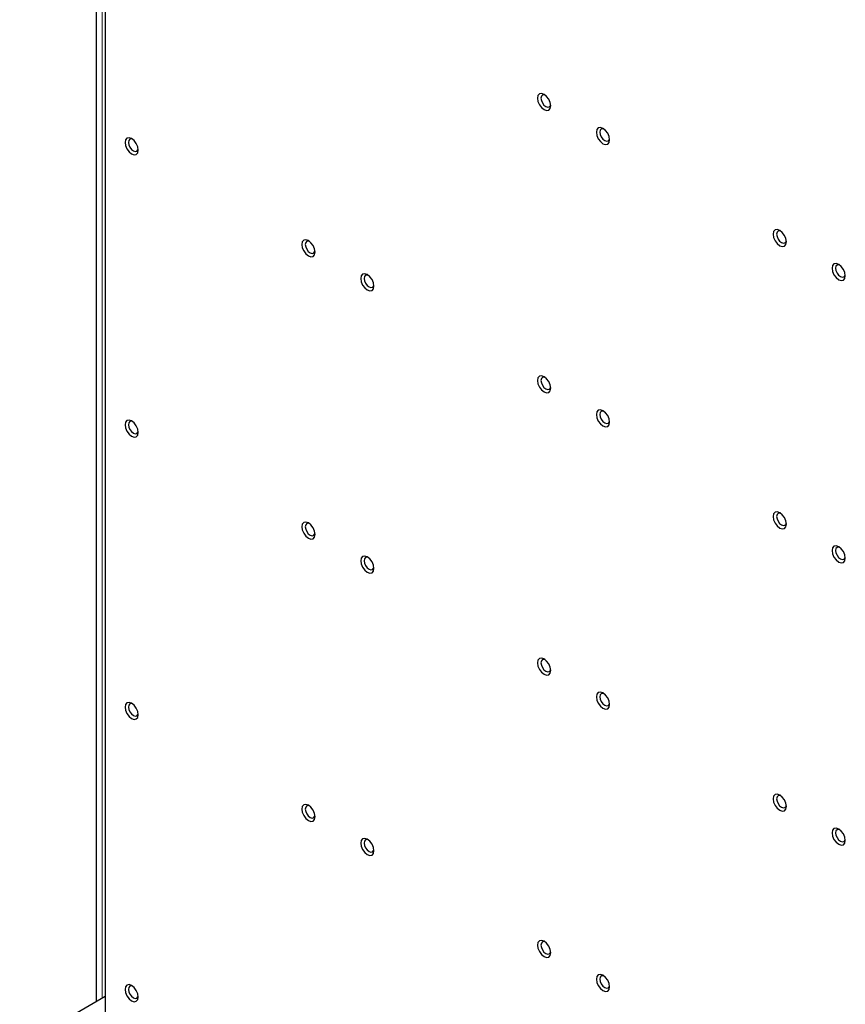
# Paper-space layout 'Blatt2' of a CAD drawing. Header units: millimetres. Extents: x 5 to 418, y 2 to 292.
# Tile 70 of 77: x 238 to 278, y 162 to 209. Entities that reach past the tile are written whole.
import ezdxf

# ---------------------------------------------------------------- set-up
doc = ezdxf.new("R2010")
doc.units = ezdxf.units.MM

psp = doc.layouts.new('Blatt2')

# ---------------------------------------------------------------- linework, layer by layer
at = {"color": 7, "linetype": 'Continuous', "lineweight": 25}
for p, q in [((242.077, 236.358), (242.077, 148.335)), ((241.643, 210.317), (241.643, 162.211)), ((242.077, 162.461), (237.976, 160.094))]:
    psp.add_line(p, q, dxfattribs=at)
at = {"color": 7, "linetype": 'Continuous', "lineweight": 18}
psp.add_line((241.936, 162.38), (241.936, 214.148), dxfattribs=at)
at = {"color": 7, "linetype": 'Continuous', "lineweight": 25, "flags": 128}
for points in [[(263.467, 205.23), (263.443, 205.384), (263.374, 205.543), (263.271, 205.683), (263.149, 205.781), (263.027, 205.823), (262.924, 205.803), (262.855, 205.724), (262.831, 205.597), (262.855, 205.443), (262.924, 205.284), (263.027, 205.144), (263.149, 205.046), (263.271, 205.004), (263.374, 205.024), (263.443, 205.103), (263.467, 205.23)], [(263.195, 205.751), (263.145, 205.763), (263.069, 205.748), (263.018, 205.69), (263.001, 205.597), (263.018, 205.484), (263.069, 205.367), (263.145, 205.265), (263.234, 205.193), (263.323, 205.162), (263.399, 205.177), (263.45, 205.235), (263.464, 205.284)], [(266.296, 203.597), (266.271, 203.752), (266.202, 203.911), (266.099, 204.05), (265.977, 204.148), (265.856, 204.19), (265.752, 204.17), (265.684, 204.091), (265.659, 203.964), (265.684, 203.81), (265.752, 203.651), (265.856, 203.511), (265.977, 203.413), (266.099, 203.371), (266.202, 203.391), (266.271, 203.47), (266.296, 203.597)], [(266.023, 204.118), (265.973, 204.13), (265.897, 204.115), (265.847, 204.057), (265.829, 203.964), (265.847, 203.851), (265.897, 203.734), (265.973, 203.632), (266.062, 203.56), (266.152, 203.529), (266.227, 203.544), (266.278, 203.602), (266.292, 203.652)], [(243.668, 203.105), (243.644, 203.259), (243.575, 203.419), (243.472, 203.558), (243.35, 203.656), (243.228, 203.698), (243.125, 203.678), (243.056, 203.599), (243.032, 203.472), (243.056, 203.318), (243.125, 203.159), (243.228, 203.019), (243.35, 202.921), (243.472, 202.879), (243.575, 202.899), (243.644, 202.978), (243.668, 203.105)], [(243.396, 203.626), (243.346, 203.638), (243.27, 203.623), (243.219, 203.565), (243.202, 203.472), (243.219, 203.359), (243.27, 203.242), (243.346, 203.14), (243.435, 203.068), (243.524, 203.037), (243.6, 203.052), (243.651, 203.11), (243.665, 203.16)], [(274.781, 198.698), (274.757, 198.853), (274.688, 199.012), (274.585, 199.151), (274.463, 199.25), (274.341, 199.292), (274.238, 199.272), (274.169, 199.193), (274.145, 199.066), (274.169, 198.911), (274.238, 198.752), (274.341, 198.613), (274.463, 198.515), (274.585, 198.472), (274.688, 198.492), (274.757, 198.572), (274.781, 198.698)], [(274.509, 199.219), (274.458, 199.232), (274.383, 199.217), (274.332, 199.159), (274.314, 199.066), (274.332, 198.953), (274.383, 198.836), (274.458, 198.734), (274.548, 198.662), (274.637, 198.631), (274.713, 198.645), (274.763, 198.704), (274.778, 198.753)], [(252.154, 198.206), (252.129, 198.361), (252.06, 198.52), (251.957, 198.659), (251.835, 198.758), (251.714, 198.8), (251.61, 198.78), (251.541, 198.7), (251.517, 198.574), (251.541, 198.419), (251.61, 198.26), (251.714, 198.121), (251.835, 198.023), (251.957, 197.98), (252.06, 198), (252.129, 198.08), (252.154, 198.206)], [(251.882, 198.727), (251.831, 198.74), (251.755, 198.725), (251.705, 198.667), (251.687, 198.574), (251.705, 198.46), (251.755, 198.344), (251.831, 198.242), (251.92, 198.17), (252.01, 198.139), (252.085, 198.153), (252.136, 198.212), (252.15, 198.261)], [(277.609, 197.066), (277.585, 197.22), (277.516, 197.379), (277.413, 197.519), (277.291, 197.617), (277.169, 197.659), (277.066, 197.639), (276.997, 197.56), (276.973, 197.433), (276.997, 197.278), (277.066, 197.119), (277.169, 196.98), (277.291, 196.882), (277.413, 196.84), (277.516, 196.86), (277.585, 196.939), (277.609, 197.066)], [(254.982, 196.574), (254.958, 196.728), (254.889, 196.887), (254.786, 197.026), (254.664, 197.125), (254.542, 197.167), (254.439, 197.147), (254.37, 197.068), (254.346, 196.941), (254.37, 196.786), (254.439, 196.627), (254.542, 196.488), (254.664, 196.39), (254.786, 196.348), (254.889, 196.368), (254.958, 196.447), (254.982, 196.574)], [(277.337, 197.587), (277.287, 197.599), (277.211, 197.584), (277.16, 197.526), (277.143, 197.433), (277.16, 197.32), (277.211, 197.203), (277.287, 197.101), (277.376, 197.029), (277.465, 196.998), (277.541, 197.013), (277.592, 197.071), (277.606, 197.12)], [(254.706, 197.096), (254.659, 197.107), (254.584, 197.092), (254.533, 197.034), (254.515, 196.941), (254.533, 196.828), (254.584, 196.711), (254.659, 196.609), (254.749, 196.537), (254.838, 196.506), (254.914, 196.521), (254.964, 196.579), (254.979, 196.628)], [(263.467, 191.675), (263.443, 191.83), (263.374, 191.989), (263.271, 192.128), (263.149, 192.226), (263.027, 192.269), (262.924, 192.249), (262.855, 192.169), (262.831, 192.043), (262.855, 191.888), (262.924, 191.729), (263.027, 191.59), (263.149, 191.491), (263.271, 191.449), (263.374, 191.469), (263.443, 191.549), (263.467, 191.675)], [(263.195, 192.196), (263.145, 192.208), (263.069, 192.194), (263.018, 192.135), (263.001, 192.043), (263.018, 191.929), (263.069, 191.813), (263.145, 191.71), (263.234, 191.638), (263.323, 191.607), (263.399, 191.622), (263.45, 191.68), (263.464, 191.73)], [(266.296, 190.042), (266.271, 190.197), (266.202, 190.356), (266.099, 190.495), (265.977, 190.593), (265.856, 190.636), (265.752, 190.616), (265.684, 190.536), (265.659, 190.41), (265.684, 190.255), (265.752, 190.096), (265.856, 189.957), (265.977, 189.859), (266.099, 189.816), (266.202, 189.836), (266.271, 189.916), (266.296, 190.042)], [(266.023, 190.563), (265.973, 190.576), (265.897, 190.561), (265.847, 190.503), (265.829, 190.41), (265.847, 190.296), (265.897, 190.18), (265.973, 190.078), (266.062, 190.006), (266.152, 189.975), (266.227, 189.989), (266.278, 190.047), (266.292, 190.097)], [(243.668, 189.55), (243.644, 189.705), (243.575, 189.864), (243.472, 190.003), (243.35, 190.101), (243.228, 190.144), (243.125, 190.124), (243.056, 190.044), (243.032, 189.918), (243.056, 189.763), (243.125, 189.604), (243.228, 189.465), (243.35, 189.367), (243.472, 189.324), (243.575, 189.344), (243.644, 189.424), (243.668, 189.55)], [(243.396, 190.071), (243.346, 190.083), (243.27, 190.069), (243.219, 190.011), (243.202, 189.918), (243.219, 189.804), (243.27, 189.688), (243.346, 189.586), (243.435, 189.514), (243.524, 189.482), (243.6, 189.497), (243.651, 189.555), (243.665, 189.605)], [(274.781, 185.144), (274.757, 185.299), (274.688, 185.458), (274.585, 185.597), (274.463, 185.695), (274.341, 185.737), (274.238, 185.717), (274.169, 185.638), (274.145, 185.511), (274.169, 185.357), (274.238, 185.198), (274.341, 185.058), (274.463, 184.96), (274.585, 184.918), (274.688, 184.938), (274.757, 185.017), (274.781, 185.144)], [(274.509, 185.665), (274.458, 185.677), (274.383, 185.662), (274.332, 185.604), (274.314, 185.511), (274.332, 185.398), (274.383, 185.281), (274.458, 185.179), (274.548, 185.107), (274.637, 185.076), (274.713, 185.091), (274.763, 185.149), (274.778, 185.199)], [(252.154, 184.652), (252.129, 184.806), (252.06, 184.965), (251.957, 185.105), (251.835, 185.203), (251.714, 185.245), (251.61, 185.225), (251.541, 185.146), (251.517, 185.019), (251.541, 184.865), (251.61, 184.706), (251.714, 184.566), (251.835, 184.468), (251.957, 184.426), (252.06, 184.446), (252.129, 184.525), (252.154, 184.652)], [(251.881, 185.173), (251.831, 185.185), (251.755, 185.17), (251.705, 185.112), (251.687, 185.019), (251.705, 184.906), (251.755, 184.789), (251.831, 184.687), (251.92, 184.615), (252.01, 184.584), (252.085, 184.599), (252.136, 184.657), (252.15, 184.707)], [(277.609, 183.511), (277.585, 183.666), (277.516, 183.825), (277.413, 183.964), (277.291, 184.062), (277.169, 184.105), (277.066, 184.085), (276.997, 184.005), (276.973, 183.878), (276.997, 183.724), (277.066, 183.565), (277.169, 183.426), (277.291, 183.327), (277.413, 183.285), (277.516, 183.305), (277.585, 183.384), (277.609, 183.511)], [(277.337, 184.032), (277.287, 184.044), (277.211, 184.03), (277.16, 183.971), (277.143, 183.878), (277.16, 183.765), (277.211, 183.648), (277.287, 183.546), (277.376, 183.474), (277.465, 183.443), (277.541, 183.458), (277.592, 183.516), (277.606, 183.566)], [(254.982, 183.019), (254.958, 183.174), (254.889, 183.333), (254.786, 183.472), (254.664, 183.57), (254.542, 183.613), (254.439, 183.592), (254.37, 183.513), (254.346, 183.386), (254.37, 183.232), (254.439, 183.073), (254.542, 182.934), (254.664, 182.835), (254.786, 182.793), (254.889, 182.813), (254.958, 182.892), (254.982, 183.019)], [(254.706, 183.541), (254.659, 183.552), (254.584, 183.538), (254.533, 183.479), (254.515, 183.386), (254.533, 183.273), (254.584, 183.156), (254.659, 183.054), (254.749, 182.982), (254.838, 182.951), (254.914, 182.966), (254.964, 183.024), (254.979, 183.074)], [(263.467, 178.121), (263.443, 178.275), (263.374, 178.434), (263.271, 178.573), (263.149, 178.672), (263.027, 178.714), (262.924, 178.694), (262.855, 178.615), (262.831, 178.488), (262.855, 178.333), (262.924, 178.174), (263.027, 178.035), (263.149, 177.937), (263.271, 177.895), (263.374, 177.915), (263.443, 177.994), (263.467, 178.121)], [(263.195, 178.641), (263.145, 178.654), (263.069, 178.639), (263.018, 178.581), (263.001, 178.488), (263.018, 178.375), (263.069, 178.258), (263.145, 178.156), (263.234, 178.084), (263.323, 178.053), (263.399, 178.067), (263.45, 178.126), (263.464, 178.175)], [(266.296, 176.488), (266.271, 176.642), (266.202, 176.801), (266.099, 176.941), (265.977, 177.039), (265.856, 177.081), (265.752, 177.061), (265.684, 176.982), (265.659, 176.855), (265.684, 176.701), (265.752, 176.542), (265.856, 176.402), (265.977, 176.304), (266.099, 176.262), (266.202, 176.282), (266.271, 176.361), (266.296, 176.488)], [(266.023, 177.009), (265.973, 177.021), (265.897, 177.006), (265.847, 176.948), (265.829, 176.855), (265.847, 176.742), (265.897, 176.625), (265.973, 176.523), (266.062, 176.451), (266.152, 176.42), (266.227, 176.435), (266.278, 176.493), (266.292, 176.542)], [(243.668, 175.996), (243.644, 176.15), (243.575, 176.309), (243.472, 176.449), (243.35, 176.547), (243.228, 176.589), (243.125, 176.569), (243.056, 176.49), (243.032, 176.363), (243.056, 176.209), (243.125, 176.049), (243.228, 175.91), (243.35, 175.812), (243.472, 175.77), (243.575, 175.79), (243.644, 175.869), (243.668, 175.996)], [(243.396, 176.517), (243.346, 176.529), (243.27, 176.514), (243.219, 176.456), (243.202, 176.363), (243.219, 176.25), (243.27, 176.133), (243.346, 176.031), (243.435, 175.959), (243.524, 175.928), (243.6, 175.943), (243.651, 176.001), (243.665, 176.05)], [(274.781, 171.589), (274.757, 171.744), (274.688, 171.903), (274.585, 172.042), (274.463, 172.14), (274.341, 172.183), (274.238, 172.163), (274.169, 172.083), (274.145, 171.957), (274.169, 171.802), (274.238, 171.643), (274.341, 171.504), (274.463, 171.406), (274.585, 171.363), (274.688, 171.383), (274.757, 171.463), (274.781, 171.589)], [(274.509, 172.11), (274.458, 172.123), (274.383, 172.108), (274.332, 172.05), (274.314, 171.957), (274.332, 171.843), (274.383, 171.727), (274.458, 171.625), (274.548, 171.553), (274.637, 171.522), (274.713, 171.536), (274.763, 171.594), (274.778, 171.644)], [(252.154, 171.097), (252.129, 171.252), (252.06, 171.411), (251.957, 171.55), (251.835, 171.648), (251.714, 171.691), (251.61, 171.671), (251.541, 171.591), (251.517, 171.465), (251.541, 171.31), (251.61, 171.151), (251.714, 171.012), (251.835, 170.914), (251.957, 170.871), (252.06, 170.891), (252.129, 170.971), (252.154, 171.097)], [(251.881, 171.618), (251.831, 171.63), (251.755, 171.616), (251.705, 171.558), (251.687, 171.465), (251.705, 171.351), (251.755, 171.235), (251.831, 171.133), (251.92, 171.061), (252.01, 171.029), (252.085, 171.044), (252.136, 171.102), (252.15, 171.152)], [(277.609, 169.957), (277.585, 170.111), (277.516, 170.27), (277.413, 170.409), (277.291, 170.508), (277.169, 170.55), (277.066, 170.53), (276.997, 170.451), (276.973, 170.324), (276.997, 170.169), (277.066, 170.01), (277.169, 169.871), (277.291, 169.773), (277.413, 169.73), (277.516, 169.751), (277.585, 169.83), (277.609, 169.957)], [(277.337, 170.477), (277.287, 170.49), (277.211, 170.475), (277.16, 170.417), (277.143, 170.324), (277.16, 170.211), (277.211, 170.094), (277.287, 169.992), (277.376, 169.92), (277.465, 169.889), (277.541, 169.903), (277.592, 169.962), (277.606, 170.011)], [(254.982, 169.464), (254.958, 169.619), (254.889, 169.778), (254.786, 169.917), (254.664, 170.016), (254.542, 170.058), (254.439, 170.038), (254.37, 169.958), (254.346, 169.832), (254.37, 169.677), (254.439, 169.518), (254.542, 169.379), (254.664, 169.281), (254.786, 169.238), (254.889, 169.258), (254.958, 169.338), (254.982, 169.464)], [(254.71, 169.985), (254.659, 169.998), (254.584, 169.983), (254.533, 169.925), (254.515, 169.832), (254.533, 169.718), (254.584, 169.602), (254.659, 169.5), (254.749, 169.428), (254.838, 169.397), (254.914, 169.411), (254.964, 169.47), (254.979, 169.519)], [(263.467, 164.566), (263.443, 164.721), (263.374, 164.88), (263.271, 165.019), (263.149, 165.117), (263.027, 165.159), (262.924, 165.139), (262.855, 165.06), (262.831, 164.933), (262.855, 164.779), (262.924, 164.62), (263.027, 164.481), (263.149, 164.382), (263.271, 164.34), (263.374, 164.36), (263.443, 164.439), (263.467, 164.566)], [(263.195, 165.087), (263.145, 165.099), (263.069, 165.084), (263.018, 165.026), (263.001, 164.933), (263.018, 164.82), (263.069, 164.703), (263.145, 164.601), (263.234, 164.529), (263.323, 164.498), (263.399, 164.513), (263.45, 164.571), (263.464, 164.621)], [(266.296, 162.933), (266.271, 163.088), (266.202, 163.247), (266.099, 163.386), (265.977, 163.484), (265.856, 163.527), (265.752, 163.507), (265.684, 163.427), (265.659, 163.301), (265.684, 163.146), (265.752, 162.987), (265.856, 162.848), (265.977, 162.749), (266.099, 162.707), (266.202, 162.727), (266.271, 162.807), (266.296, 162.933)], [(266.023, 163.454), (265.973, 163.466), (265.897, 163.452), (265.847, 163.393), (265.829, 163.301), (265.847, 163.187), (265.897, 163.071), (265.973, 162.968), (266.062, 162.896), (266.152, 162.865), (266.227, 162.88), (266.278, 162.938), (266.292, 162.988)], [(243.668, 162.441), (243.644, 162.596), (243.575, 162.755), (243.472, 162.894), (243.35, 162.992), (243.228, 163.035), (243.125, 163.015), (243.056, 162.935), (243.032, 162.809), (243.056, 162.654), (243.125, 162.495), (243.228, 162.356), (243.35, 162.257), (243.472, 162.215), (243.575, 162.235), (243.644, 162.315), (243.668, 162.441)], [(243.396, 162.962), (243.346, 162.974), (243.27, 162.96), (243.219, 162.901), (243.202, 162.809), (243.219, 162.695), (243.27, 162.579), (243.346, 162.476), (243.435, 162.404), (243.524, 162.373), (243.6, 162.388), (243.651, 162.446), (243.665, 162.496)]]:
    psp.add_lwpolyline(points, dxfattribs=at)

doc.saveas('drawing.dxf')
